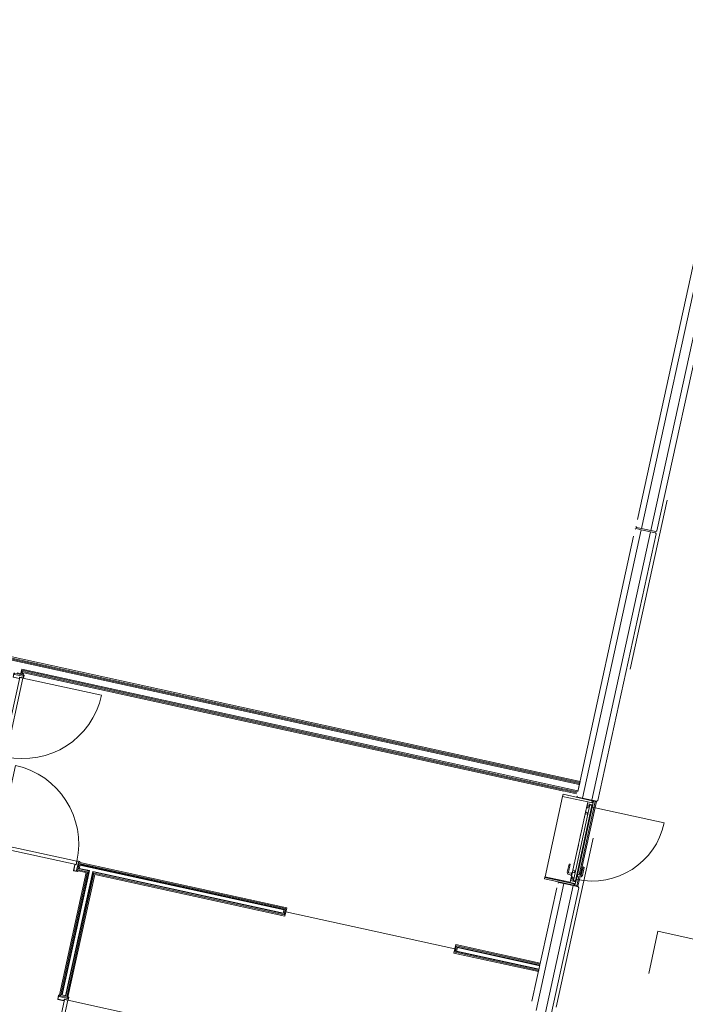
# Model space of a CAD drawing. Header units: metres. Extents: x 233012 to 233264, y 553571 to 554014.
# Tile 83 of 256: x 233178 to 233186, y 553778 to 553790. Entities that reach past the tile are written whole.
import ezdxf

# ---------------------------------------------------------------- set-up
doc = ezdxf.new("R2010")
doc.units = ezdxf.units.M
doc.linetypes.add('Dash', pattern=[0.00635, 0.003175, -0.003175])
doc.linetypes.add('NLCS-HIDDEN', pattern=[4, 2, -2])
for name, color, linetype, lineweight in [('A-N---NPP', 251, 'NLCS-HIDDEN', 9), ('A-NL$1A_detailuitwerking', 252, 'Continuous', 5), ('A-NL$1B_3D-modellen_algemeen', 252, 'Continuous', 5), ('A-NL$1B_3D-modellen_algemeen-drsn', 252, 'Continuous', 5), ('A-NL20_wanden', 252, 'Continuous', 5), ('A-NL22_binnenwanden', 252, 'Continuous', 5), ('A-NL23_vloeraanzicht', 252, 'Continuous', 5), ('A-NL30_deursparing', 252, 'Continuous', 5), ('A-NL30_wandopeningen', 252, 'Continuous', 5)]:
    doc.layers.add(name, color=color, linetype=linetype, lineweight=lineweight)

# ---------------------------------------------------------------- blocks, each defined once
blk = doc.blocks.new('NLRS_30_WI_WB_raamsparing_type_gen_mie - raamsparing type-5502507-01_Situatie')
at = {"layer": 'A-NL30_wandopeningen'}
blk.add_line((-1, 0), (1, 0), dxfattribs=at)
blk = doc.blocks.new('NLRS_31_WI_UN_samenstelling aluminium A12 deur-SH_gen_mie - 1000x3200 deur _glas-4635666-01_Situatie')
at = {"layer": 'A-NL$1A_detailuitwerking'}
for q in [(-0.427, 0.854), (0.427, 0)]:
    blk.add_line((-0.427, 0), q, dxfattribs=at)
blk.add_arc((-0.427, 0), 0.854, 0, 90, dxfattribs=at)
at = {"layer": 'A-NL30_deursparing'}
for p, q in [((-0.333, 0), (-0.427, 0)), ((-0.427, 0), (-0.427, -0.004)), ((-0.333, 0), (-0.333, -0.004)), ((-0.333, -0.004), (-0.333, 0)), ((0.269, 0.045), (0.272, 0.058)), ((0.367, 0.045), (0.269, 0.045)), ((0.272, 0.058), (0.367, 0.058)), ((0.333, 0), (0.333, -0.004)), ((0.333, 0), (0.427, 0)), ((0.333, -0.004), (0.333, 0)), ((0.399, 0.005), (0.362, 0.005)), ((0.362, 0.005), (0.362, 0)), ((0.367, 0.058), (0.388, 0.048)), ((0.367, 0.045), (0.369, 0.045)), ((0.37, 0.005), (0.372, 0.04)), ((0.388, 0.048), (0.39, 0.005)), ((0.399, 0), (0.399, 0.005)), ((0.427, 0), (0.427, -0.004)), ((-0.424, -0.004), (-0.44, -0.004)), ((-0.434, -0.062), (-0.41, -0.062)), ((-0.415, -0.004), (-0.427, -0.004)), ((-0.427, -0.004), (-0.415, -0.004)), ((-0.424, -0.058), (-0.424, -0.031)), ((-0.412, -0.058), (-0.424, -0.058)), ((-0.41, -0.058), (-0.424, -0.058)), ((-0.415, -0.031), (-0.415, -0.054)), ((-0.415, -0.054), (-0.405, -0.054)), ((-0.412, -0.058), (-0.41, -0.058)), ((-0.41, -0.062), (-0.41, -0.058)), ((-0.405, -0.054), (-0.405, -0.062)), ((-0.405, -0.062), (-0.355, -0.062)), ((-0.333, -0.004), (-0.355, -0.004)), ((-0.355, -0.004), (-0.333, -0.004)), ((-0.355, -0.062), (-0.355, -0.031)), ((-0.335, -0.037), (-0.354, -0.037)), ((-0.354, -0.037), (-0.354, -0.062)), ((-0.354, -0.062), (-0.335, -0.062)), ((-0.335, -0.062), (-0.335, -0.037)), ((0.272, -0.12), (0.269, -0.107)), ((0.269, -0.107), (0.367, -0.107)), ((0.333, -0.004), (0.355, -0.004)), ((0.355, -0.004), (0.333, -0.004)), ((0.335, -0.037), (0.355, -0.037)), ((0.335, -0.062), (0.335, -0.037)), ((0.355, -0.062), (0.335, -0.062)), ((0.355, -0.062), (0.355, -0.031)), ((0.355, -0.037), (0.355, -0.062)), ((0.405, -0.062), (0.355, -0.062)), ((0.362, -0.062), (0.362, -0.067)), ((0.362, -0.067), (0.399, -0.067)), ((0.369, -0.107), (0.367, -0.107)), ((0.388, -0.11), (0.367, -0.12)), ((0.372, -0.102), (0.37, -0.067)), ((0.39, -0.067), (0.388, -0.11)), ((0.399, -0.067), (0.399, -0.062)), ((0.405, -0.054), (0.405, -0.062)), ((0.415, -0.054), (0.405, -0.054)), ((0.412, -0.058), (0.41, -0.058)), ((0.41, -0.058), (0.425, -0.058)), ((0.41, -0.062), (0.41, -0.058)), ((0.434, -0.062), (0.41, -0.062)), ((0.412, -0.058), (0.425, -0.058)), ((0.415, -0.004), (0.427, -0.004)), ((0.427, -0.004), (0.415, -0.004)), ((0.415, -0.031), (0.415, -0.054)), ((0.425, -0.004), (0.44, -0.004)), ((0.425, -0.058), (0.425, -0.031)), ((0.367, -0.12), (0.272, -0.12))]:
    blk.add_line(p, q, dxfattribs=at)
at = {"layer": 'A-NL30_deursparing', "flags": 128}
for points in [[(0.372, 0.04), (0.371, 0.042), (0.37, 0.043), (0.369, 0.045), (0.367, 0.045)], [(0.37, 0.043), (0.371, 0.042), (0.372, 0.04)], [(0.367, -0.107), (0.369, -0.107), (0.37, -0.105), (0.371, -0.104), (0.372, -0.102)], [(0.372, -0.102), (0.371, -0.104), (0.37, -0.105)]]:
    blk.add_lwpolyline(points, dxfattribs=at)
at = {"layer": 'A-NL30_wandopeningen'}
for p, q in [((-0.432, 0), (-0.5, 0)), ((-0.5, 0), (-0.5, -0.01)), ((-0.459, 0), (0.459, 0)), ((-0.432, 0), (-0.432, -0.004)), ((-0.432, -0.004), (-0.432, 0)), ((0.333, 0), (-0.333, 0)), ((0.39, 0), (0.427, 0)), ((0.432, 0), (0.432, -0.004)), ((0.432, 0), (0.5, 0)), ((0.432, -0.004), (0.432, 0)), ((0.5, 0), (0.5, -0.01)), ((-0.5, -0.01), (-0.478, -0.01)), ((-0.478, -0.01), (-0.478, -0.062)), ((-0.478, -0.062), (-0.454, -0.062)), ((0.459, -0.062), (-0.459, -0.062)), ((-0.432, -0.004), (-0.454, -0.004)), ((-0.454, -0.062), (-0.454, -0.004)), ((-0.454, -0.004), (-0.432, -0.004)), ((-0.454, -0.034), (-0.434, -0.034)), ((-0.454, -0.034), (-0.454, -0.062)), ((-0.434, -0.062), (-0.454, -0.062)), ((-0.447, -0.031), (-0.447, -0.007)), ((-0.447, -0.007), (0.447, -0.007)), ((0.447, -0.031), (-0.447, -0.031)), ((-0.434, -0.034), (-0.434, -0.062)), ((0.432, -0.004), (0.455, -0.004)), ((0.455, -0.004), (0.432, -0.004)), ((0.434, -0.062), (0.434, -0.034)), ((0.434, -0.034), (0.454, -0.034)), ((0.454, -0.062), (0.434, -0.062)), ((0.447, -0.007), (0.447, -0.031)), ((0.454, -0.062), (0.454, -0.034)), ((0.455, -0.062), (0.455, -0.004)), ((0.478, -0.062), (0.455, -0.062)), ((0.478, -0.01), (0.478, -0.062)), ((0.5, -0.01), (0.478, -0.01))]:
    blk.add_line(p, q, dxfattribs=at)
at = {"layer": 'A-NL30_wandopeningen', "linetype": 'Dash'}
for p, q in [((0.335, -0.062), (-0.335, -0.062)), ((0.428, -0.062), (0.434, -0.062))]:
    blk.add_line(p, q, dxfattribs=at)
blk = doc.blocks.new('NLRS_21_GM_UN_spouwlat_gen_mie - stelkozijn multiplex_gen_bxh25x345-V572-01_Situatie')
at = {"layer": 'A-NL$1B_3D-modellen_algemeen'}
h = blk.add_hatch(dxfattribs=at)
h.set_pattern_fill('FP_643', color=256, style=0, pattern_type=2)
h.set_pattern_definition([(167.657, (233163.144, 553682.585), (-0.0534409, -0.24422136), [])])
h.paths.add_polyline_path([(233184.591, 553779.728), (233184.596, 553779.75), (233184.259, 553779.826), (233184.254, 553779.802), (233184.545, 553779.738)])
at = {"layer": 'A-NL$1B_3D-modellen_algemeen-drsn'}
for p, q in [((233184.259, 553779.826), (233184.254, 553779.802)), ((233184.254, 553779.802), (233184.591, 553779.728)), ((233184.55, 553779.762), (233184.259, 553779.826)), ((233184.591, 553779.728), (233184.596, 553779.75))]:
    blk.add_line(p, q, dxfattribs=at)
blk = doc.blocks.new('NLRS_21_GM_UN_spouwlat_gen_mie - stelkozijn multiplex_gen_bxh25x345-V573-01_Situatie')
at = {"layer": 'A-NL$1B_3D-modellen_algemeen-drsn'}
for p, q in [((233184.468, 553780.779), (233184.462, 553780.754)), ((233184.462, 553780.754), (233184.754, 553780.691)), ((233184.805, 553780.705), (233184.468, 553780.779)), ((233184.8, 553780.683), (233184.805, 553780.705))]:
    blk.add_line(p, q, dxfattribs=at)
blk = doc.blocks.new('NLRS_21_GM_UN_spouwlat_gen_mie - stelkozijn multiplex_gen_bxh25x345-5885659-01_Situatie')
at = {"layer": 'A-NL$1B_3D-modellen_algemeen'}
for p, q in [((233203.026, 553865.585), (233203.229, 553866.513)), ((233203.56, 553866.412), (233203.561, 553866.419)), ((233203.367, 553865.531), (233203.369, 553865.539))]:
    blk.add_line(p, q, dxfattribs=at)
blk = doc.blocks.new('NLRS_32_DO_WB_staal KMS1_krepel_mie - merk S_01 d100 _gen_bxh930x2315-V577-01_Situatie')
at = {"layer": 'A-NL30_deursparing'}
for p, q in [((-0.447, 0.055), (-0.447, 0.985)), ((-0.482, 0.05), (-0.482, 0.058)), ((-0.482, 0.05), (-0.482, 0.058)), ((-0.48, 0.05), (-0.482, 0.05)), ((-0.48, 0.06), (-0.449, 0.06)), ((-0.48, 0.06), (-0.449, 0.06)), ((-0.48, 0.056), (-0.48, 0.05)), ((-0.48, 0.056), (-0.48, 0.05)), ((-0.451, 0.058), (-0.478, 0.058)), ((-0.451, 0.058), (-0.478, 0.058)), ((-0.449, 0.017), (-0.449, 0.056)), ((-0.449, 0.017), (-0.449, 0.056)), ((-0.447, 0.058), (-0.447, 0.017)), ((-0.447, 0.017), (-0.447, 0.055)), ((-0.447, 0.055), (0.483, 0.055)), ((0.483, 0.017), (-0.447, 0.017)), ((-0.445, 0.015), (-0.434, 0.015)), ((-0.445, 0.015), (-0.434, 0.015)), ((-0.436, 0.013), (-0.445, 0.013)), ((-0.436, 0.013), (-0.445, 0.013)), ((-0.434, -0.05), (-0.434, 0.011)), ((-0.434, -0.056), (-0.434, 0.011)), ((-0.432, 0.013), (-0.432, -0.058)), ((0.468, -0.058), (0.468, 0.013)), ((0.47, 0.015), (0.481, 0.015)), ((0.47, 0.015), (0.481, 0.015)), ((0.47, 0.011), (0.47, -0.05)), ((0.47, 0.011), (0.47, -0.056)), ((0.481, 0.013), (0.472, 0.013)), ((0.481, 0.013), (0.472, 0.013)), ((0.483, 0.017), (0.483, 0.058)), ((0.483, 0.055), (0.483, 0.017)), ((0.485, 0.06), (0.516, 0.06)), ((0.485, 0.06), (0.516, 0.06)), ((0.485, 0.056), (0.485, 0.017)), ((0.485, 0.056), (0.485, 0.017)), ((0.514, 0.058), (0.487, 0.058)), ((0.514, 0.058), (0.487, 0.058)), ((0.516, 0.05), (0.516, 0.056)), ((0.516, 0.05), (0.516, 0.056)), ((0.518, 0.05), (0.516, 0.05)), ((0.518, 0.058), (0.518, 0.05)), ((0.518, 0.058), (0.518, 0.05)), ((-0.482, -0.05), (-0.48, -0.05)), ((-0.482, -0.058), (-0.482, -0.05)), ((-0.48, -0.05), (-0.48, -0.056)), ((-0.434, -0.06), (-0.48, -0.06)), ((-0.478, -0.058), (-0.436, -0.058)), ((0.516, -0.06), (0.47, -0.06)), ((0.472, -0.058), (0.514, -0.058)), ((0.516, -0.056), (0.516, -0.05)), ((0.516, -0.05), (0.518, -0.05)), ((0.518, -0.05), (0.518, -0.058))]:
    blk.add_line(p, q, dxfattribs=at)
at = {"layer": 'A-NL30_deursparing', "flags": 128}
for points in [[(-0.482, 0.058), (-0.482, 0.058), (-0.482, 0.059), (-0.482, 0.059), (-0.482, 0.06), (-0.481, 0.06), (-0.481, 0.06), (-0.48, 0.06)], [(-0.478, 0.058), (-0.479, 0.058), (-0.479, 0.058), (-0.48, 0.058), (-0.48, 0.057), (-0.48, 0.057), (-0.48, 0.056), (-0.48, 0.056)], [(-0.451, 0.058), (-0.451, 0.058), (-0.451, 0.058), (-0.45, 0.058), (-0.45, 0.057), (-0.45, 0.057), (-0.449, 0.056), (-0.449, 0.056)], [(-0.449, 0.06), (-0.449, 0.06), (-0.449, 0.06), (-0.448, 0.06), (-0.448, 0.059), (-0.448, 0.059), (-0.447, 0.058), (-0.447, 0.058)], [(-0.445, 0.013), (-0.446, 0.013), (-0.447, 0.013), (-0.448, 0.014), (-0.449, 0.015), (-0.449, 0.015), (-0.449, 0.016), (-0.449, 0.017)], [(-0.447, 0.017), (-0.447, 0.017), (-0.447, 0.016), (-0.447, 0.016), (-0.447, 0.015), (-0.446, 0.015), (-0.446, 0.015), (-0.445, 0.015)], [(-0.434, 0.011), (-0.434, 0.011), (-0.435, 0.012), (-0.435, 0.012), (-0.435, 0.013), (-0.436, 0.013), (-0.436, 0.013), (-0.436, 0.013)], [(-0.434, 0.015), (-0.434, 0.015), (-0.434, 0.015), (-0.433, 0.015), (-0.433, 0.014), (-0.433, 0.014), (-0.432, 0.013), (-0.432, 0.013)], [(0.468, 0.013), (0.468, 0.013), (0.468, 0.014), (0.468, 0.014), (0.468, 0.015), (0.469, 0.015), (0.469, 0.015), (0.47, 0.015)], [(0.472, 0.013), (0.471, 0.013), (0.471, 0.013), (0.47, 0.013), (0.47, 0.012), (0.47, 0.012), (0.47, 0.011), (0.47, 0.011)], [(0.481, 0.015), (0.481, 0.015), (0.481, 0.015), (0.482, 0.015), (0.482, 0.016), (0.482, 0.016), (0.483, 0.017), (0.483, 0.017)], [(0.485, 0.017), (0.485, 0.016), (0.484, 0.015), (0.484, 0.015), (0.483, 0.014), (0.482, 0.013), (0.481, 0.013), (0.481, 0.013)], [(0.483, 0.058), (0.483, 0.058), (0.483, 0.059), (0.483, 0.059), (0.483, 0.06), (0.484, 0.06), (0.484, 0.06), (0.485, 0.06)], [(0.485, 0.056), (0.485, 0.056), (0.485, 0.057), (0.485, 0.057), (0.485, 0.058), (0.486, 0.058), (0.486, 0.058), (0.487, 0.058)], [(0.516, 0.056), (0.516, 0.056), (0.515, 0.057), (0.515, 0.057), (0.515, 0.058), (0.514, 0.058), (0.514, 0.058), (0.514, 0.058)], [(0.516, 0.06), (0.516, 0.06), (0.516, 0.06), (0.517, 0.06), (0.517, 0.059), (0.517, 0.059), (0.518, 0.058), (0.518, 0.058)], [(-0.48, -0.06), (-0.481, -0.06), (-0.481, -0.06), (-0.482, -0.06), (-0.482, -0.059), (-0.482, -0.059), (-0.482, -0.058), (-0.482, -0.058)], [(-0.48, -0.056), (-0.48, -0.056), (-0.48, -0.057), (-0.48, -0.057), (-0.48, -0.058), (-0.479, -0.058), (-0.479, -0.058), (-0.478, -0.058)], [(-0.436, -0.058), (-0.436, -0.058), (-0.436, -0.058), (-0.435, -0.058), (-0.435, -0.057), (-0.435, -0.057), (-0.434, -0.056), (-0.434, -0.056)], [(-0.432, -0.058), (-0.432, -0.058), (-0.433, -0.059), (-0.433, -0.059), (-0.433, -0.06), (-0.434, -0.06), (-0.434, -0.06), (-0.434, -0.06)], [(0.47, -0.06), (0.469, -0.06), (0.469, -0.06), (0.468, -0.06), (0.468, -0.059), (0.468, -0.059), (0.468, -0.058), (0.468, -0.058)], [(0.47, -0.056), (0.47, -0.056), (0.47, -0.057), (0.47, -0.057), (0.47, -0.058), (0.471, -0.058), (0.471, -0.058), (0.472, -0.058)], [(0.514, -0.058), (0.514, -0.058), (0.514, -0.058), (0.515, -0.058), (0.515, -0.057), (0.515, -0.057), (0.516, -0.056), (0.516, -0.056)], [(0.518, -0.058), (0.518, -0.058), (0.517, -0.059), (0.517, -0.059), (0.517, -0.06), (0.516, -0.06), (0.516, -0.06), (0.516, -0.06)]]:
    blk.add_lwpolyline(points, dxfattribs=at)
at = {"layer": 'A-NL30_deursparing'}
blk.add_arc((-0.447, 0.055), 0.93, 0, 90, dxfattribs=at)
for centre, major_axis, start_param, end_param in [((-0.48, 0.058), (0.0019, 0.00063), 1.249046, 2.819842), ((-0.478, 0.056), (-0.00046, 0.00195), 6.051362, 7.622158), ((-0.451, 0.056), (0.00096, 0.00175), 5.214423, 6.785219), ((-0.449, 0.058), (0.00169, 0.00105), 5.729611, 7.300407), ((-0.445, 0.017), (-0.00153, 0.0037), 1.178098, 2.748894), ((-0.445, 0.017), (0.0007, 0.00187), 1.930211, 3.501008), ((-0.436, 0.011), (-0.00063, 0.0019), 4.390638, 5.961435), ((-0.434, 0.013), (0.00173, 0.001), 5.757361, 7.328157), ((0.47, 0.013), (0.00052, 0.00193), 0.264037, 1.834833), ((0.472, 0.011), (-0.00166, 0.00112), 5.307534, 6.87833), ((0.481, 0.017), (0.0019, 0.00063), 4.390638, 5.961435), ((0.481, 0.017), (-0.00179, 0.00358), 2.677944, 4.248741), ((0.485, 0.058), (0.00184, 0.00076), 1.178097, 2.748894), ((0.487, 0.056), (0.00052, 0.00193), 0.264037, 1.834834), ((0.514, 0.056), (-0.0017, 0.00105), 3.695166, 5.265962), ((0.516, 0.058), (0.00116, 0.00163), 5.330419, 6.901215)]:
    blk.add_ellipse(centre, major_axis=major_axis, ratio=1, start_param=start_param, end_param=end_param, dxfattribs=at)
blk = doc.blocks.new('NLRS_32_DO_WB_staal KMS1_krepel_mie - merk S_01 d100 _gen_bxh930x2315-V557-01_Situatie')
at = {"layer": 'A-NL30_deursparing'}
for p, q in [((-0.447, 0.055), (-0.447, 0.985)), ((-0.482, 0.05), (-0.482, 0.058)), ((-0.482, 0.05), (-0.482, 0.058)), ((-0.48, 0.05), (-0.482, 0.05)), ((-0.48, 0.06), (-0.449, 0.06)), ((-0.48, 0.06), (-0.449, 0.06)), ((-0.48, 0.056), (-0.48, 0.05)), ((-0.48, 0.056), (-0.48, 0.05)), ((-0.451, 0.058), (-0.478, 0.058)), ((-0.451, 0.058), (-0.478, 0.058)), ((-0.449, 0.017), (-0.449, 0.056)), ((-0.449, 0.017), (-0.449, 0.056)), ((-0.447, 0.058), (-0.447, 0.017)), ((-0.447, 0.017), (-0.447, 0.055)), ((-0.447, 0.055), (0.483, 0.055)), ((0.483, 0.017), (-0.447, 0.017)), ((-0.445, 0.015), (-0.434, 0.015)), ((-0.445, 0.015), (-0.434, 0.015)), ((-0.436, 0.013), (-0.445, 0.013)), ((-0.436, 0.013), (-0.445, 0.013)), ((-0.434, -0.056), (-0.434, 0.011)), ((-0.434, -0.056), (-0.434, 0.011)), ((-0.432, 0.013), (-0.432, -0.058)), ((0.468, -0.058), (0.468, 0.013)), ((0.47, 0.015), (0.481, 0.015)), ((0.47, 0.015), (0.481, 0.015)), ((0.47, 0.011), (0.47, -0.056)), ((0.47, 0.011), (0.47, -0.056)), ((0.481, 0.013), (0.472, 0.013)), ((0.481, 0.013), (0.472, 0.013)), ((0.483, 0.017), (0.483, 0.058)), ((0.483, 0.055), (0.483, 0.017)), ((0.485, 0.06), (0.516, 0.06)), ((0.485, 0.06), (0.516, 0.06)), ((0.485, 0.056), (0.485, 0.017)), ((0.485, 0.056), (0.485, 0.017)), ((0.514, 0.058), (0.487, 0.058)), ((0.514, 0.058), (0.487, 0.058)), ((0.516, 0.05), (0.516, 0.056)), ((0.516, 0.05), (0.516, 0.056)), ((0.518, 0.05), (0.516, 0.05)), ((0.518, 0.058), (0.518, 0.05)), ((0.518, 0.058), (0.518, 0.05)), ((-0.482, -0.058), (-0.482, -0.05)), ((-0.482, -0.05), (-0.48, -0.05)), ((-0.482, -0.058), (-0.482, -0.05)), ((-0.48, -0.05), (-0.48, -0.056)), ((-0.48, -0.05), (-0.48, -0.056)), ((-0.434, -0.06), (-0.48, -0.06)), ((-0.434, -0.06), (-0.48, -0.06)), ((-0.478, -0.058), (-0.436, -0.058)), ((-0.478, -0.058), (-0.436, -0.058)), ((0.516, -0.06), (0.47, -0.06)), ((0.516, -0.06), (0.47, -0.06)), ((0.472, -0.058), (0.514, -0.058)), ((0.472, -0.058), (0.514, -0.058)), ((0.516, -0.056), (0.516, -0.05)), ((0.516, -0.056), (0.516, -0.05)), ((0.516, -0.05), (0.518, -0.05)), ((0.518, -0.05), (0.518, -0.058)), ((0.518, -0.05), (0.518, -0.058))]:
    blk.add_line(p, q, dxfattribs=at)
at = {"layer": 'A-NL30_deursparing', "flags": 128}
for points in [[(-0.482, 0.058), (-0.482, 0.058), (-0.482, 0.059), (-0.482, 0.059), (-0.482, 0.06), (-0.481, 0.06), (-0.481, 0.06), (-0.48, 0.06)], [(-0.478, 0.058), (-0.479, 0.058), (-0.479, 0.058), (-0.48, 0.058), (-0.48, 0.057), (-0.48, 0.057), (-0.48, 0.056), (-0.48, 0.056)], [(-0.451, 0.058), (-0.451, 0.058), (-0.451, 0.058), (-0.45, 0.058), (-0.45, 0.057), (-0.45, 0.057), (-0.449, 0.056), (-0.449, 0.056)], [(-0.449, 0.06), (-0.449, 0.06), (-0.449, 0.06), (-0.448, 0.06), (-0.448, 0.059), (-0.448, 0.059), (-0.447, 0.058), (-0.447, 0.058)], [(-0.445, 0.013), (-0.446, 0.013), (-0.447, 0.013), (-0.448, 0.014), (-0.449, 0.015), (-0.449, 0.015), (-0.449, 0.016), (-0.449, 0.017)], [(-0.447, 0.017), (-0.447, 0.017), (-0.447, 0.016), (-0.447, 0.016), (-0.447, 0.015), (-0.446, 0.015), (-0.446, 0.015), (-0.445, 0.015)], [(-0.434, 0.011), (-0.434, 0.011), (-0.435, 0.012), (-0.435, 0.012), (-0.435, 0.013), (-0.436, 0.013), (-0.436, 0.013), (-0.436, 0.013)], [(-0.434, 0.015), (-0.434, 0.015), (-0.434, 0.015), (-0.433, 0.015), (-0.433, 0.014), (-0.433, 0.014), (-0.432, 0.013), (-0.432, 0.013)], [(0.468, 0.013), (0.468, 0.013), (0.468, 0.014), (0.468, 0.014), (0.468, 0.015), (0.469, 0.015), (0.469, 0.015), (0.47, 0.015)], [(0.472, 0.013), (0.471, 0.013), (0.471, 0.013), (0.47, 0.013), (0.47, 0.012), (0.47, 0.012), (0.47, 0.011), (0.47, 0.011)], [(0.481, 0.015), (0.481, 0.015), (0.481, 0.015), (0.482, 0.015), (0.482, 0.016), (0.482, 0.016), (0.483, 0.017), (0.483, 0.017)], [(0.485, 0.017), (0.485, 0.016), (0.484, 0.015), (0.484, 0.015), (0.483, 0.014), (0.482, 0.013), (0.481, 0.013), (0.481, 0.013)], [(0.483, 0.058), (0.483, 0.058), (0.483, 0.059), (0.483, 0.059), (0.483, 0.06), (0.484, 0.06), (0.484, 0.06), (0.485, 0.06)], [(0.485, 0.056), (0.485, 0.056), (0.485, 0.057), (0.485, 0.057), (0.485, 0.058), (0.486, 0.058), (0.486, 0.058), (0.487, 0.058)], [(0.516, 0.056), (0.516, 0.056), (0.515, 0.057), (0.515, 0.057), (0.515, 0.058), (0.514, 0.058), (0.514, 0.058), (0.514, 0.058)], [(0.516, 0.06), (0.516, 0.06), (0.516, 0.06), (0.517, 0.06), (0.517, 0.059), (0.517, 0.059), (0.518, 0.058), (0.518, 0.058)], [(-0.48, -0.06), (-0.481, -0.06), (-0.481, -0.06), (-0.482, -0.06), (-0.482, -0.059), (-0.482, -0.059), (-0.482, -0.058), (-0.482, -0.058)], [(-0.48, -0.056), (-0.48, -0.056), (-0.48, -0.057), (-0.48, -0.057), (-0.48, -0.058), (-0.479, -0.058), (-0.479, -0.058), (-0.478, -0.058)], [(-0.436, -0.058), (-0.436, -0.058), (-0.436, -0.058), (-0.435, -0.058), (-0.435, -0.057), (-0.435, -0.057), (-0.434, -0.056), (-0.434, -0.056)], [(-0.432, -0.058), (-0.432, -0.058), (-0.433, -0.059), (-0.433, -0.059), (-0.433, -0.06), (-0.434, -0.06), (-0.434, -0.06), (-0.434, -0.06)], [(0.47, -0.06), (0.469, -0.06), (0.469, -0.06), (0.468, -0.06), (0.468, -0.059), (0.468, -0.059), (0.468, -0.058), (0.468, -0.058)], [(0.47, -0.056), (0.47, -0.056), (0.47, -0.057), (0.47, -0.057), (0.47, -0.058), (0.471, -0.058), (0.471, -0.058), (0.472, -0.058)], [(0.514, -0.058), (0.514, -0.058), (0.514, -0.058), (0.515, -0.058), (0.515, -0.057), (0.515, -0.057), (0.516, -0.056), (0.516, -0.056)], [(0.518, -0.058), (0.518, -0.058), (0.517, -0.059), (0.517, -0.059), (0.517, -0.06), (0.516, -0.06), (0.516, -0.06), (0.516, -0.06)]]:
    blk.add_lwpolyline(points, dxfattribs=at)
at = {"layer": 'A-NL30_deursparing'}
blk.add_arc((-0.447, 0.055), 0.93, 0, 90, dxfattribs=at)
for centre, major_axis, start_param, end_param in [((-0.48, 0.058), (0.0019, 0.00063), 1.249046, 2.819842), ((-0.478, 0.056), (-0.00046, 0.00195), 6.051362, 7.622158), ((-0.451, 0.056), (0.00096, 0.00175), 5.214423, 6.785219), ((-0.449, 0.058), (0.00169, 0.00105), 5.729611, 7.300407), ((-0.445, 0.017), (-0.00153, 0.0037), 1.178098, 2.748894), ((-0.445, 0.017), (0.0007, 0.00187), 1.930211, 3.501008), ((-0.436, 0.011), (-0.00063, 0.0019), 4.390638, 5.961435), ((-0.434, 0.013), (0.00173, 0.001), 5.757361, 7.328157), ((0.47, 0.013), (0.00052, 0.00193), 0.264037, 1.834833), ((0.472, 0.011), (-0.00166, 0.00112), 5.307534, 6.87833), ((0.481, 0.017), (0.0019, 0.00063), 4.390638, 5.961435), ((0.481, 0.017), (-0.00179, 0.00358), 2.677944, 4.248741), ((0.485, 0.058), (0.00184, 0.00076), 1.178097, 2.748894), ((0.487, 0.056), (0.00052, 0.00193), 0.264037, 1.834834), ((0.514, 0.056), (-0.0017, 0.00105), 3.695166, 5.265962), ((0.516, 0.058), (0.00116, 0.00163), 5.330419, 6.901215), ((-0.48, -0.058), (0.00191, 0.00058), 2.847591, 4.418388), ((-0.478, -0.056), (0.00012, 0.002), 1.632974, 3.20377), ((-0.436, -0.056), (0.00168, 0.00108), 4.140304, 5.449301), ((-0.434, -0.058), (0.00168, 0.00108), 4.140305, 5.711101), ((0.47, -0.058), (0.00162, 0.00117), 2.517069, 4.087865), ((0.472, -0.056), (-0.00087, 0.0018), 1.379946, 2.688943), ((0.514, -0.056), (-0.00067, 0.00188), 2.798727, 4.369524), ((0.516, -0.058), (0.00077, 0.00185), 3.534292, 5.105088)]:
    blk.add_ellipse(centre, major_axis=major_axis, ratio=1, start_param=start_param, end_param=end_param, dxfattribs=at)
blk = doc.blocks.new('NLRS_32_DO_WB_staal KMS1_krepel_mie - merk S_01 d100 _gen_bxh930x2315-V568-01_Situatie')
at = {"layer": 'A-NL30_deursparing'}
for p, q in [((-0.447, 0.055), (-0.447, 0.985)), ((-0.482, 0.05), (-0.482, 0.058)), ((-0.482, 0.05), (-0.482, 0.058)), ((-0.48, 0.05), (-0.482, 0.05)), ((-0.48, 0.06), (-0.449, 0.06)), ((-0.48, 0.06), (-0.449, 0.06)), ((-0.48, 0.056), (-0.48, 0.05)), ((-0.48, 0.056), (-0.48, 0.05)), ((-0.451, 0.058), (-0.478, 0.058)), ((-0.451, 0.058), (-0.478, 0.058)), ((-0.449, 0.017), (-0.449, 0.056)), ((-0.449, 0.017), (-0.449, 0.056)), ((-0.447, 0.058), (-0.447, 0.017)), ((-0.447, 0.017), (-0.447, 0.055)), ((-0.447, 0.055), (0.483, 0.055)), ((0.483, 0.017), (-0.447, 0.017)), ((-0.445, 0.015), (-0.434, 0.015)), ((-0.445, 0.015), (-0.434, 0.015)), ((-0.436, 0.013), (-0.445, 0.013)), ((-0.436, 0.013), (-0.445, 0.013)), ((-0.434, -0.056), (-0.434, 0.011)), ((-0.434, -0.056), (-0.434, 0.011)), ((-0.432, 0.013), (-0.432, -0.058)), ((0.468, -0.058), (0.468, 0.013)), ((0.47, 0.015), (0.481, 0.015)), ((0.47, 0.015), (0.481, 0.015)), ((0.47, 0.011), (0.47, -0.056)), ((0.47, 0.011), (0.47, -0.056)), ((0.481, 0.013), (0.472, 0.013)), ((0.481, 0.013), (0.472, 0.013)), ((0.483, 0.017), (0.483, 0.058)), ((0.483, 0.055), (0.483, 0.017)), ((0.485, 0.06), (0.516, 0.06)), ((0.485, 0.06), (0.516, 0.06)), ((0.485, 0.056), (0.485, 0.017)), ((0.485, 0.056), (0.485, 0.017)), ((0.514, 0.058), (0.487, 0.058)), ((0.514, 0.058), (0.487, 0.058)), ((0.516, 0.05), (0.516, 0.056)), ((0.516, 0.05), (0.516, 0.056)), ((0.518, 0.05), (0.516, 0.05)), ((0.518, 0.058), (0.518, 0.05)), ((0.518, 0.058), (0.518, 0.05)), ((-0.482, -0.058), (-0.482, -0.05)), ((-0.482, -0.05), (-0.48, -0.05)), ((-0.482, -0.058), (-0.482, -0.05)), ((-0.48, -0.05), (-0.48, -0.056)), ((-0.48, -0.05), (-0.48, -0.056)), ((-0.434, -0.06), (-0.48, -0.06)), ((-0.434, -0.06), (-0.48, -0.06)), ((-0.478, -0.058), (-0.436, -0.058)), ((-0.478, -0.058), (-0.436, -0.058)), ((0.516, -0.06), (0.47, -0.06)), ((0.516, -0.06), (0.47, -0.06)), ((0.472, -0.058), (0.514, -0.058)), ((0.472, -0.058), (0.514, -0.058)), ((0.516, -0.056), (0.516, -0.05)), ((0.516, -0.056), (0.516, -0.05)), ((0.516, -0.05), (0.518, -0.05)), ((0.518, -0.05), (0.518, -0.058)), ((0.518, -0.05), (0.518, -0.058))]:
    blk.add_line(p, q, dxfattribs=at)
at = {"layer": 'A-NL30_deursparing', "flags": 128}
for points in [[(-0.482, 0.058), (-0.482, 0.058), (-0.482, 0.059), (-0.482, 0.059), (-0.482, 0.06), (-0.481, 0.06), (-0.481, 0.06), (-0.48, 0.06)], [(-0.478, 0.058), (-0.479, 0.058), (-0.479, 0.058), (-0.48, 0.058), (-0.48, 0.057), (-0.48, 0.057), (-0.48, 0.056), (-0.48, 0.056)], [(-0.451, 0.058), (-0.451, 0.058), (-0.451, 0.058), (-0.45, 0.058), (-0.45, 0.057), (-0.45, 0.057), (-0.449, 0.056), (-0.449, 0.056)], [(-0.449, 0.06), (-0.449, 0.06), (-0.449, 0.06), (-0.448, 0.06), (-0.448, 0.059), (-0.448, 0.059), (-0.447, 0.058), (-0.447, 0.058)], [(-0.445, 0.013), (-0.446, 0.013), (-0.447, 0.013), (-0.448, 0.014), (-0.449, 0.015), (-0.449, 0.015), (-0.449, 0.016), (-0.449, 0.017)], [(-0.447, 0.017), (-0.447, 0.017), (-0.447, 0.016), (-0.447, 0.016), (-0.447, 0.015), (-0.446, 0.015), (-0.446, 0.015), (-0.445, 0.015)], [(-0.434, 0.011), (-0.434, 0.011), (-0.435, 0.012), (-0.435, 0.012), (-0.435, 0.013), (-0.436, 0.013), (-0.436, 0.013), (-0.436, 0.013)], [(-0.434, 0.015), (-0.434, 0.015), (-0.434, 0.015), (-0.433, 0.015), (-0.433, 0.014), (-0.433, 0.014), (-0.432, 0.013), (-0.432, 0.013)], [(0.468, 0.013), (0.468, 0.013), (0.468, 0.014), (0.468, 0.014), (0.468, 0.015), (0.469, 0.015), (0.469, 0.015), (0.47, 0.015)], [(0.472, 0.013), (0.471, 0.013), (0.471, 0.013), (0.47, 0.013), (0.47, 0.012), (0.47, 0.012), (0.47, 0.011), (0.47, 0.011)], [(0.481, 0.015), (0.481, 0.015), (0.481, 0.015), (0.482, 0.015), (0.482, 0.016), (0.482, 0.016), (0.483, 0.017), (0.483, 0.017)], [(0.485, 0.017), (0.485, 0.016), (0.484, 0.015), (0.484, 0.015), (0.483, 0.014), (0.482, 0.013), (0.481, 0.013), (0.481, 0.013)], [(0.483, 0.058), (0.483, 0.058), (0.483, 0.059), (0.483, 0.059), (0.483, 0.06), (0.484, 0.06), (0.484, 0.06), (0.485, 0.06)], [(0.485, 0.056), (0.485, 0.056), (0.485, 0.057), (0.485, 0.057), (0.485, 0.058), (0.486, 0.058), (0.486, 0.058), (0.487, 0.058)], [(0.516, 0.056), (0.516, 0.056), (0.515, 0.057), (0.515, 0.057), (0.515, 0.058), (0.514, 0.058), (0.514, 0.058), (0.514, 0.058)], [(0.516, 0.06), (0.516, 0.06), (0.516, 0.06), (0.517, 0.06), (0.517, 0.059), (0.517, 0.059), (0.518, 0.058), (0.518, 0.058)], [(-0.48, -0.06), (-0.481, -0.06), (-0.481, -0.06), (-0.482, -0.06), (-0.482, -0.059), (-0.482, -0.059), (-0.482, -0.058), (-0.482, -0.058)], [(-0.48, -0.056), (-0.48, -0.056), (-0.48, -0.057), (-0.48, -0.057), (-0.48, -0.058), (-0.479, -0.058), (-0.479, -0.058), (-0.478, -0.058)], [(-0.436, -0.058), (-0.436, -0.058), (-0.436, -0.058), (-0.435, -0.058), (-0.435, -0.057), (-0.435, -0.057), (-0.434, -0.056), (-0.434, -0.056)], [(-0.432, -0.058), (-0.432, -0.058), (-0.433, -0.059), (-0.433, -0.059), (-0.433, -0.06), (-0.434, -0.06), (-0.434, -0.06), (-0.434, -0.06)], [(0.47, -0.06), (0.469, -0.06), (0.469, -0.06), (0.468, -0.06), (0.468, -0.059), (0.468, -0.059), (0.468, -0.058), (0.468, -0.058)], [(0.47, -0.056), (0.47, -0.056), (0.47, -0.057), (0.47, -0.057), (0.47, -0.058), (0.471, -0.058), (0.471, -0.058), (0.472, -0.058)], [(0.514, -0.058), (0.514, -0.058), (0.514, -0.058), (0.515, -0.058), (0.515, -0.057), (0.515, -0.057), (0.516, -0.056), (0.516, -0.056)], [(0.518, -0.058), (0.518, -0.058), (0.517, -0.059), (0.517, -0.059), (0.517, -0.06), (0.516, -0.06), (0.516, -0.06), (0.516, -0.06)]]:
    blk.add_lwpolyline(points, dxfattribs=at)
at = {"layer": 'A-NL30_deursparing'}
blk.add_arc((-0.447, 0.055), 0.93, 0, 90, dxfattribs=at)
for centre, major_axis, start_param, end_param in [((-0.48, 0.058), (0.0019, 0.00063), 1.249046, 2.819842), ((-0.478, 0.056), (-0.00046, 0.00195), 6.051362, 7.622158), ((-0.451, 0.056), (0.00096, 0.00175), 5.214423, 6.785219), ((-0.449, 0.058), (0.00169, 0.00105), 5.729611, 7.300407), ((-0.445, 0.017), (-0.00153, 0.0037), 1.178098, 2.748894), ((-0.445, 0.017), (0.0007, 0.00187), 1.930211, 3.501008), ((-0.436, 0.011), (-0.00063, 0.0019), 4.390638, 5.961435), ((-0.434, 0.013), (0.00173, 0.001), 5.757361, 7.328157), ((0.47, 0.013), (0.00052, 0.00193), 0.264037, 1.834833), ((0.472, 0.011), (-0.00166, 0.00112), 5.307534, 6.87833), ((0.481, 0.017), (0.0019, 0.00063), 4.390638, 5.961435), ((0.481, 0.017), (-0.00179, 0.00358), 2.677944, 4.248741), ((0.485, 0.058), (0.00184, 0.00076), 1.178097, 2.748894), ((0.487, 0.056), (0.00052, 0.00193), 0.264037, 1.834834), ((0.514, 0.056), (-0.0017, 0.00105), 3.695166, 5.265962), ((0.516, 0.058), (0.00116, 0.00163), 5.330419, 6.901215), ((-0.48, -0.058), (0.00191, 0.00058), 2.847591, 4.418388), ((-0.478, -0.056), (0.00012, 0.002), 1.632974, 3.20377), ((-0.436, -0.056), (0.00168, 0.00108), 4.140304, 5.449301), ((-0.434, -0.058), (0.00168, 0.00108), 4.140305, 5.711101), ((0.47, -0.058), (0.00162, 0.00117), 2.517069, 4.087865), ((0.472, -0.056), (-0.00087, 0.0018), 1.379946, 2.688943), ((0.514, -0.056), (-0.00067, 0.00188), 2.798727, 4.369524), ((0.516, -0.058), (0.00077, 0.00185), 3.534292, 5.105088)]:
    blk.add_ellipse(centre, major_axis=major_axis, ratio=1, start_param=start_param, end_param=end_param, dxfattribs=at)
blk = doc.blocks.new('NLRS_41_GM_WPB_geisoleerde kantplank_gen_mie - d_85 h_285-6808822-01_Situatie')
at = {"layer": 'A-NL$1B_3D-modellen_algemeen'}
for p, q in [((-0.5, 0.015), (-0.5, 0.035)), ((-0.5, 0), (-0.5, 0.015)), ((-0.389, 0.015), (-0.5, 0.015)), ((-0.388, 0), (-0.5, 0)), ((0.5, 0), (-0.372, 0)), ((0.5, 0.015), (-0.371, 0.015)), ((0.5, 0.035), (0.5, 0.015)), ((0.5, 0.015), (0.5, 0))]:
    blk.add_line(p, q, dxfattribs=at)

msp = doc.modelspace()

# ---------------------------------------------------------------- linework, layer by layer
at = {"layer": 'A-N---NPP', "flags": 128}
msp.add_lwpolyline([(233208.526, 553888.618), (233228.609, 553980.395), (233099.954, 554008.548), (233025.404, 553667.867), (233154.055, 553639.689), (233189.361, 553801.036), (233206.475, 553797.378), (233225.622, 553884.877)], close=True, dxfattribs=at)
at = {"layer": 'A-NL$1B_3D-modellen_algemeen-drsn'}
for p, q in [((233186.503, 553789.329), (233185.327, 553783.956)), ((233185.375, 553783.851), (233186.591, 553789.405)), ((233186.698, 553789.382), (233185.483, 553783.827)), ((233185.553, 553783.822), (233186.765, 553789.357)), ((233185.309, 553783.875), (233185.317, 553783.863)), ((233185.317, 553783.863), (233185.375, 553783.851)), ((233185.284, 553783.761), (233184.639, 553780.813)), ((233185.372, 553783.837), (233184.693, 553780.734)), ((233184.801, 553780.711), (233185.48, 553783.813)), ((233184.871, 553780.706), (233185.546, 553783.789)), ((233185.314, 553783.85), (233185.302, 553783.842)), ((233185.372, 553783.837), (233185.314, 553783.85)), ((233185.48, 553783.813), (233185.372, 553783.837)), ((233185.375, 553783.851), (233185.483, 553783.827)), ((233185.538, 553783.801), (233185.48, 553783.813)), ((233185.483, 553783.827), (233185.541, 553783.814)), ((233185.546, 553783.789), (233185.538, 553783.801)), ((233185.541, 553783.814), (233185.553, 553783.822)), ((233184.627, 553780.759), (233184.635, 553780.747)), ((233184.635, 553780.747), (233184.693, 553780.734)), ((233184.693, 553780.734), (233184.801, 553780.711)), ((233184.801, 553780.711), (233184.86, 553780.698)), ((233184.86, 553780.698), (233184.871, 553780.706)), ((233184.395, 553779.699), (233184.108, 553778.388)), ((233184.478, 553779.748), (233184.157, 553778.282)), ((233184.585, 553779.724), (233184.264, 553778.259)), ((233184.335, 553778.254), (233184.651, 553779.699)), ((233184.419, 553779.761), (233184.407, 553779.753)), ((233184.478, 553779.748), (233184.419, 553779.761)), ((233184.585, 553779.724), (233184.478, 553779.748)), ((233184.644, 553779.711), (233184.585, 553779.724)), ((233184.651, 553779.699), (233184.644, 553779.711))]:
    msp.add_line(p, q, dxfattribs=at)
at = {"layer": 'A-NL20_wanden'}
for p, q in [((233184.659, 553780.904), (233174.756, 553783.071)), ((233184.662, 553780.916), (233174.758, 553783.083)), ((233184.656, 553780.891), (233174.765, 553783.056)), ((233178.142, 553782.174), (233178.215, 553782.158)), ((233178.157, 553782.183), (233178.206, 553782.172)), ((233178.212, 553782.225), (233178.201, 553782.174)), ((233178.206, 553782.172), (233178.214, 553782.212)), ((233184.64, 553780.818), (233178.212, 553782.225)), ((233184.481, 553780.84), (233178.214, 553782.212)), ((233178.215, 553782.158), (233178.224, 553782.197)), ((233184.479, 553780.828), (233178.224, 553782.197)), ((233184.626, 553780.796), (233184.487, 553780.826)), ((233184.63, 553780.808), (233184.488, 553780.839)), ((233178.972, 553779.883), (233178.659, 553778.452)), ((233178.987, 553779.893), (233178.674, 553778.462)), ((233178.993, 553779.897), (233178.678, 553778.461)), ((233179.032, 553779.888), (233178.717, 553778.452)), ((233178.722, 553778.451), (233179.036, 553779.882)), ((233178.875, 553779.981), (233178.859, 553779.908)), ((233178.859, 553779.908), (233178.972, 553779.883)), ((233178.885, 553779.966), (233178.874, 553779.917)), ((233178.874, 553779.917), (233178.987, 553779.893)), ((233181.259, 553779.46), (233178.875, 553779.981)), ((233178.993, 553779.897), (233178.875, 553779.922)), ((233181.243, 553779.445), (233178.884, 553779.961)), ((233181.244, 553779.45), (233178.885, 553779.966)), ((233181.235, 553779.406), (233179.032, 553779.888)), ((233179.036, 553779.882), (233181.234, 553779.401)), ((233178.732, 553778.436), (233179.045, 553779.867)), ((233179.045, 553779.867), (233181.243, 553779.386)), ((233181.234, 553779.401), (233181.244, 553779.45)), ((233181.243, 553779.386), (233181.259, 553779.46)), ((233183.237, 553779.027), (233183.221, 553778.953)), ((233183.247, 553779.012), (233183.236, 553778.963)), ((233184.202, 553778.816), (233183.237, 553779.027)), ((233184.198, 553778.798), (233183.246, 553779.007)), ((233184.199, 553778.803), (233183.247, 553779.012)), ((233183.221, 553778.953), (233184.186, 553778.742)), ((233183.236, 553778.963), (233184.189, 553778.755)), ((233184.19, 553778.759), (233183.237, 553778.968)), ((233178.659, 553778.452), (233178.732, 553778.436)), ((233178.674, 553778.462), (233178.722, 553778.451))]:
    msp.add_line(p, q, dxfattribs=at)
at = {"layer": 'A-NL22_binnenwanden'}
for p, q in [((233184.664, 553780.928), (233174.749, 553783.098)), ((233178.127, 553782.164), (233178.225, 553782.143)), ((233178.225, 553782.143), (233178.234, 553782.182)), ((233178.234, 553782.182), (233184.476, 553780.816)), ((233184.639, 553780.813), (233184.664, 553780.928)), ((233184.486, 553780.814), (233184.622, 553780.784)), ((233178.866, 553779.996), (233178.845, 553779.898)), ((233181.274, 553779.469), (233178.866, 553779.996)), ((233178.845, 553779.898), (233178.957, 553779.874)), ((233178.957, 553779.874), (233178.644, 553778.443)), ((233178.741, 553778.421), (233179.055, 553779.852)), ((233179.055, 553779.852), (233181.253, 553779.371)), ((233181.253, 553779.371), (233181.274, 553779.469)), ((233183.228, 553779.042), (233183.206, 553778.944)), ((233184.205, 553778.828), (233183.228, 553779.042)), ((233183.206, 553778.944), (233184.183, 553778.73)), ((233184.183, 553778.73), (233184.205, 553778.828)), ((233178.644, 553778.443), (233178.741, 553778.421))]:
    msp.add_line(p, q, dxfattribs=at)
at = {"layer": 'A-NL23_vloeraanzicht'}
for p, q in [((233185.565, 553779.196), (233185.458, 553778.707)), ((233200.765, 553775.869), (233185.565, 553779.196))]:
    msp.add_line(p, q, dxfattribs=at)

# ---------------------------------------------------------------- block references
at = {"layer": 'A-NL$1B_3D-modellen_algemeen'}
for name, p in [('NLRS_21_GM_UN_spouwlat_gen_mie - stelkozijn multiplex_gen_bxh25x345-5885659-01_Situatie', (-18.766, -85.759)), ('NLRS_21_GM_UN_spouwlat_gen_mie - stelkozijn multiplex_gen_bxh25x345-V573-01_Situatie', (0, 0)), ('NLRS_21_GM_UN_spouwlat_gen_mie - stelkozijn multiplex_gen_bxh25x345-V572-01_Situatie', (0, 0))]:
    msp.add_blockref(name, p, dxfattribs=at)
at = {"layer": 'A-NL$1B_3D-modellen_algemeen', "rotation": 77.6567290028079}
msp.add_blockref('NLRS_41_GM_WPB_geisoleerde kantplank_gen_mie - d_85 h_285-6808822-01_Situatie', (233184.747, 553780.206), dxfattribs=at)
at = {"layer": 'A-NL30_deursparing'}
for name, p, rotation in [('NLRS_32_DO_WB_staal KMS1_krepel_mie - merk S_01 d100 _gen_bxh930x2315-V577-01_Situatie', (233178.076, 553781.697), 257.6567290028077), ('NLRS_32_DO_WB_staal KMS1_krepel_mie - merk S_01 d100 _gen_bxh930x2315-V557-01_Situatie', (233178.364, 553780.055), 347.6567290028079), ('NLRS_32_DO_WB_staal KMS1_krepel_mie - merk S_01 d100 _gen_bxh930x2315-V568-01_Situatie', (233178.593, 553777.975), 257.6567290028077)]:
    msp.add_blockref(name, p, dxfattribs=dict(at, rotation=rotation))
at = {"layer": 'A-NL30_wandopeningen'}
for name, p, rotation in [('NLRS_31_WI_UN_samenstelling aluminium A12 deur-SH_gen_mie - 1000x3200 deur _glas-4635666-01_Situatie', (233184.713, 553780.213), 257.6567290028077), ('NLRS_30_WI_WB_raamsparing_type_gen_mie - raamsparing type-5502507-01_Situatie', (233182.24, 553779.206), 167.6567290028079)]:
    msp.add_blockref(name, p, dxfattribs=dict(at, rotation=rotation))

doc.saveas('drawing.dxf')
